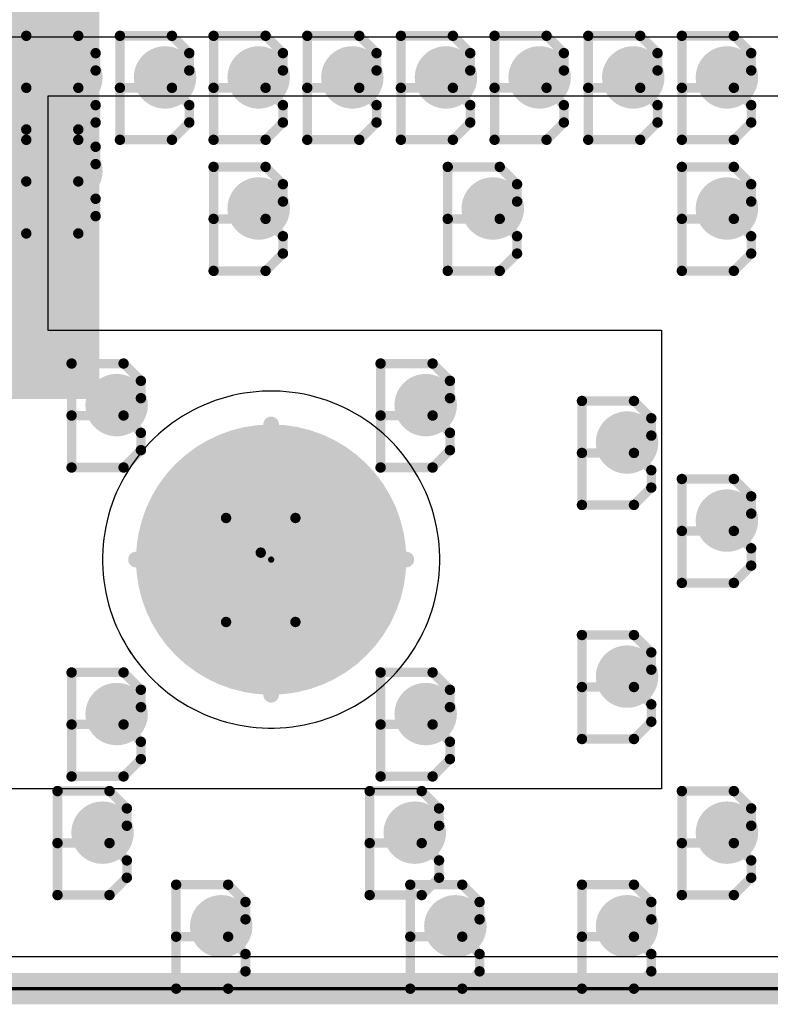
# Model space of a CAD drawing. Extents: x -1.6 to 9, y -2.8 to 5.2.
# Tile 20 of 197: x 0.073 to 0.314, y -0.005 to 0.31. Entities that reach past the tile are written whole.
import ezdxf

# ---------------------------------------------------------------- set-up
doc = ezdxf.new("R2010")
doc.units = 0
doc.layers.get('0').update_dxf_attribs({"linetype": 'CONTINUOUS'})
for name, color, linetype in [('dfn6-15-57-c_board_dimension', 6, 'CONTINUOUS'), ('dfn6-15-57-c_copper_signal_1', 1, 'CONTINUOUS'), ('dfn6-15-57-c_copper_signal_2', 1, 'CONTINUOUS'), ('dfn6-15-57-c_copper_signal_bot', 5, 'CONTINUOUS'), ('dfn6-15-57-c_copper_signal_top', 1, 'CONTINUOUS'), ('dfn6-15-57-c_drawing_1', 1, 'CONTINUOUS'), ('dfn6-15-57-c_drillmap_1', 1, 'CONTINUOUS'), ('dfn6-15-57-c_npth_drill', 1, 'CONTINUOUS'), ('dfn6-15-57-c_profile', 1, 'CONTINUOUS'), ('dfn6-15-57-c_pth_drill', 1, 'CONTINUOUS'), ('dfn6-15-57-c_soldermask_bot', 1, 'CONTINUOUS'), ('dfn6-15-57-c_soldermask_top', 1, 'CONTINUOUS')]:
    doc.layers.add(name, color=color, linetype=linetype)

# ---------------------------------------------------------------- blocks, each defined once
blk = doc.blocks.new('D10')
at = {"const_width": 0.115}
blk.add_lwpolyline([(-0.025, 0), (0.025, 0)], dxfattribs=at)
blk = doc.blocks.new('D15')
at = {"const_width": 0.01}
blk.add_lwpolyline([(-0.005, 0, 1), (0.005, 0, 1)], format="xyb", close=True, dxfattribs=at)
blk = doc.blocks.new('D18')
at = {"const_width": 0.27}
blk.add_lwpolyline([(-0.025, 0), (0.025, 0)], dxfattribs=at)
blk = doc.blocks.new('D21')
at = {"const_width": 0.27}
blk.add_lwpolyline([(-0.025, 0), (0.025, 0)], dxfattribs=at)
blk = doc.blocks.new('D23')
at = {"const_width": 0.272}
blk.add_lwpolyline([(-0.026, 0), (0.026, 0)], dxfattribs=at)
blk = doc.blocks.new('D24')
at = {"const_width": 0.001}
blk.add_lwpolyline([(-0.0005, 0, 1), (0.0005, 0, 1)], format="xyb", close=True, dxfattribs=at)
blk = doc.blocks.new('D37')
at = {"const_width": 0.043305}
blk.add_lwpolyline([(-0.021653, 0, 1), (0.021653, 0, 1)], format="xyb", close=True, dxfattribs=at)
blk = doc.blocks.new('D38')
at = {"const_width": 0.005}
blk.add_lwpolyline([(-0.0025, 0, 1), (0.0025, 0, 1)], format="xyb", close=True, dxfattribs=at)
blk = doc.blocks.new('D42')
at = {"const_width": 0.001667}
blk.add_lwpolyline([(-0.000833, 0, 1), (0.000833, 0, 1)], format="xyb", close=True, dxfattribs=at)
blk = doc.blocks.new('D25')
at = {"const_width": 0.0025}
blk.add_lwpolyline([(-0.00125, 0, 1), (0.00125, 0, 1)], format="xyb", close=True, dxfattribs=at)

msp = doc.modelspace()

# ---------------------------------------------------------------- linework, layer by layer
at = {"layer": 'dfn6-15-57-c_board_dimension', "color": 6, "const_width": 0.01}
msp.add_lwpolyline([(0.043, 0), (0.557, 0)], dxfattribs=at)
at = {"layer": 'dfn6-15-57-c_copper_signal_1', "color": 1}
for points in [[(0.546805, 0.675), (0.546805, 0.585), (0.562, 0.585), (0.562, 0.065), (0.546805, 0.065), (0.546805, 0.010195), (0.053195, 0.010195), (0.053195, 0.065), (0.038, 0.065), (0.038, 0.585), (0.053195, 0.585), (0.053195, 0.675)], [(0.154, 0.1915), (0.153036, 0.191491), (0.15111, 0.191423), (0.149187, 0.191285), (0.14727, 0.191079), (0.145362, 0.190805), (0.143465, 0.190462), (0.141581, 0.190053), (0.139714, 0.189576), (0.137864, 0.189033), (0.136035, 0.188424), (0.134229, 0.18775), (0.132448, 0.187013), (0.130694, 0.186212), (0.128971, 0.185349), (0.127279, 0.184425), (0.125621, 0.183441), (0.123999, 0.182399), (0.122416, 0.1813), (0.120873, 0.180145), (0.119371, 0.178935), (0.117915, 0.177673), (0.116504, 0.176359), (0.115141, 0.174996), (0.113827, 0.173585), (0.112565, 0.172128), (0.111355, 0.170627), (0.1102, 0.169084), (0.109101, 0.167501), (0.108058, 0.165879), (0.107075, 0.164221), (0.106151, 0.162529), (0.105288, 0.160805), (0.104487, 0.159052), (0.10375, 0.157271), (0.103076, 0.155465), (0.102467, 0.153636), (0.101924, 0.151786), (0.101447, 0.149918), (0.101038, 0.148037), (0.101037, 0.148033), (0.100695, 0.146138), (0.100421, 0.14423), (0.100215, 0.142313), (0.100077, 0.14039), (0.100009, 0.138464), (0.1, 0.1375), (0.100009, 0.136536), (0.100077, 0.13461), (0.100215, 0.132687), (0.100421, 0.13077), (0.100695, 0.128862), (0.101037, 0.126967), (0.101038, 0.126963), (0.101447, 0.125081), (0.101924, 0.123214), (0.102467, 0.121364), (0.103076, 0.119535), (0.10375, 0.117729), (0.104487, 0.115948), (0.105288, 0.114194), (0.106151, 0.112471), (0.107075, 0.110779), (0.108058, 0.109121), (0.109101, 0.107499), (0.1102, 0.105916), (0.111355, 0.104373), (0.112565, 0.102871), (0.113827, 0.101415), (0.115141, 0.100004), (0.116504, 0.098641), (0.117915, 0.097327), (0.119371, 0.096065), (0.120873, 0.094855), (0.122416, 0.0937), (0.123999, 0.092601), (0.125621, 0.091558), (0.127279, 0.090575), (0.128971, 0.089651), (0.130694, 0.088788), (0.132448, 0.087987), (0.134229, 0.08725), (0.136035, 0.086576), (0.137864, 0.085967), (0.139714, 0.085424), (0.141581, 0.084947), (0.143463, 0.084538), (0.143467, 0.084537), (0.145362, 0.084195), (0.14727, 0.083921), (0.149187, 0.083715), (0.15111, 0.083577), (0.153036, 0.083509), (0.154, 0.0835), (0.154964, 0.083509), (0.15689, 0.083577), (0.158813, 0.083715), (0.16073, 0.083921), (0.162638, 0.084195), (0.164533, 0.084537), (0.164537, 0.084538), (0.166418, 0.084947), (0.168286, 0.085424), (0.170136, 0.085967), (0.171965, 0.086576), (0.173771, 0.08725), (0.175552, 0.087987), (0.177305, 0.088788), (0.179029, 0.089651), (0.180721, 0.090575), (0.182379, 0.091558), (0.184001, 0.092601), (0.185584, 0.0937), (0.187127, 0.094855), (0.188628, 0.096065), (0.190085, 0.097327), (0.191496, 0.098641), (0.192859, 0.100004), (0.194173, 0.101415), (0.195435, 0.102871), (0.196645, 0.104373), (0.1978, 0.105916), (0.198899, 0.107499), (0.199941, 0.109121), (0.200925, 0.110779), (0.201849, 0.112471), (0.202712, 0.114194), (0.203513, 0.115948), (0.20425, 0.117729), (0.204924, 0.119535), (0.205533, 0.121364), (0.206076, 0.123214), (0.206553, 0.125081), (0.206962, 0.126965), (0.207305, 0.128862), (0.207579, 0.13077), (0.207785, 0.132687), (0.207923, 0.13461), (0.207991, 0.136536), (0.208, 0.1375), (0.207991, 0.138464), (0.207923, 0.14039), (0.207785, 0.142313), (0.207579, 0.14423), (0.207305, 0.146138), (0.206962, 0.148035), (0.206553, 0.149918), (0.206076, 0.151786), (0.205533, 0.153636), (0.204924, 0.155465), (0.20425, 0.157271), (0.203513, 0.159052), (0.202712, 0.160805), (0.201849, 0.162529), (0.200925, 0.164221), (0.199941, 0.165879), (0.198899, 0.167501), (0.1978, 0.169084), (0.196645, 0.170627), (0.195435, 0.172128), (0.194173, 0.173585), (0.192859, 0.174996), (0.191496, 0.176359), (0.190085, 0.177673), (0.188628, 0.178935), (0.187127, 0.180145), (0.185584, 0.1813), (0.184001, 0.182399), (0.182379, 0.183441), (0.180721, 0.184425), (0.179029, 0.185349), (0.177305, 0.186212), (0.175552, 0.187013), (0.173771, 0.18775), (0.171965, 0.188424), (0.170136, 0.189033), (0.168286, 0.189576), (0.166418, 0.190053), (0.164535, 0.190462), (0.162638, 0.190805), (0.16073, 0.191079), (0.158813, 0.191285), (0.15689, 0.191423), (0.154964, 0.191491), (0.154, 0.1915)]]:
    msp.add_lwpolyline(points, dxfattribs=at)
at = {"layer": 'dfn6-15-57-c_copper_signal_2', "color": 1}
for points in [[(0.546805, 0.675), (0.546805, 0.585), (0.562, 0.585), (0.562, 0.065), (0.546805, 0.065), (0.546805, 0.010195), (0.053195, 0.010195), (0.053195, 0.065), (0.038, 0.065), (0.038, 0.585), (0.053195, 0.585), (0.053195, 0.675)], [(0.154, 0.1915), (0.153036, 0.191491), (0.15111, 0.191423), (0.149187, 0.191285), (0.14727, 0.191079), (0.145362, 0.190805), (0.143465, 0.190462), (0.141581, 0.190053), (0.139714, 0.189576), (0.137864, 0.189033), (0.136035, 0.188424), (0.134229, 0.18775), (0.132448, 0.187013), (0.130694, 0.186212), (0.128971, 0.185349), (0.127279, 0.184425), (0.125621, 0.183441), (0.123999, 0.182399), (0.122416, 0.1813), (0.120873, 0.180145), (0.119371, 0.178935), (0.117915, 0.177673), (0.116504, 0.176359), (0.115141, 0.174996), (0.113827, 0.173585), (0.112565, 0.172128), (0.111355, 0.170627), (0.1102, 0.169084), (0.109101, 0.167501), (0.108058, 0.165879), (0.107075, 0.164221), (0.106151, 0.162529), (0.105288, 0.160805), (0.104487, 0.159052), (0.10375, 0.157271), (0.103076, 0.155465), (0.102467, 0.153636), (0.101924, 0.151786), (0.101447, 0.149918), (0.101038, 0.148037), (0.101037, 0.148033), (0.100695, 0.146138), (0.100421, 0.14423), (0.100215, 0.142313), (0.100077, 0.14039), (0.100009, 0.138464), (0.1, 0.1375), (0.100009, 0.136536), (0.100077, 0.13461), (0.100215, 0.132687), (0.100421, 0.13077), (0.100695, 0.128862), (0.101037, 0.126967), (0.101038, 0.126963), (0.101447, 0.125081), (0.101924, 0.123214), (0.102467, 0.121364), (0.103076, 0.119535), (0.10375, 0.117729), (0.104487, 0.115948), (0.105288, 0.114194), (0.106151, 0.112471), (0.107075, 0.110779), (0.108058, 0.109121), (0.109101, 0.107499), (0.1102, 0.105916), (0.111355, 0.104373), (0.112565, 0.102871), (0.113827, 0.101415), (0.115141, 0.100004), (0.116504, 0.098641), (0.117915, 0.097327), (0.119371, 0.096065), (0.120873, 0.094855), (0.122416, 0.0937), (0.123999, 0.092601), (0.125621, 0.091558), (0.127279, 0.090575), (0.128971, 0.089651), (0.130694, 0.088788), (0.132448, 0.087987), (0.134229, 0.08725), (0.136035, 0.086576), (0.137864, 0.085967), (0.139714, 0.085424), (0.141581, 0.084947), (0.143463, 0.084538), (0.143467, 0.084537), (0.145362, 0.084195), (0.14727, 0.083921), (0.149187, 0.083715), (0.15111, 0.083577), (0.153036, 0.083509), (0.154, 0.0835), (0.154964, 0.083509), (0.15689, 0.083577), (0.158813, 0.083715), (0.16073, 0.083921), (0.162638, 0.084195), (0.164533, 0.084537), (0.164537, 0.084538), (0.166418, 0.084947), (0.168286, 0.085424), (0.170136, 0.085967), (0.171965, 0.086576), (0.173771, 0.08725), (0.175552, 0.087987), (0.177305, 0.088788), (0.179029, 0.089651), (0.180721, 0.090575), (0.182379, 0.091558), (0.184001, 0.092601), (0.185584, 0.0937), (0.187127, 0.094855), (0.188628, 0.096065), (0.190085, 0.097327), (0.191496, 0.098641), (0.192859, 0.100004), (0.194173, 0.101415), (0.195435, 0.102871), (0.196645, 0.104373), (0.1978, 0.105916), (0.198899, 0.107499), (0.199941, 0.109121), (0.200925, 0.110779), (0.201849, 0.112471), (0.202712, 0.114194), (0.203513, 0.115948), (0.20425, 0.117729), (0.204924, 0.119535), (0.205533, 0.121364), (0.206076, 0.123214), (0.206553, 0.125081), (0.206962, 0.126965), (0.207305, 0.128862), (0.207579, 0.13077), (0.207785, 0.132687), (0.207923, 0.13461), (0.207991, 0.136536), (0.208, 0.1375), (0.207991, 0.138464), (0.207923, 0.14039), (0.207785, 0.142313), (0.207579, 0.14423), (0.207305, 0.146138), (0.206962, 0.148035), (0.206553, 0.149918), (0.206076, 0.151786), (0.205533, 0.153636), (0.204924, 0.155465), (0.20425, 0.157271), (0.203513, 0.159052), (0.202712, 0.160805), (0.201849, 0.162529), (0.200925, 0.164221), (0.199941, 0.165879), (0.198899, 0.167501), (0.1978, 0.169084), (0.196645, 0.170627), (0.195435, 0.172128), (0.194173, 0.173585), (0.192859, 0.174996), (0.191496, 0.176359), (0.190085, 0.177673), (0.188628, 0.178935), (0.187127, 0.180145), (0.185584, 0.1813), (0.184001, 0.182399), (0.182379, 0.183441), (0.180721, 0.184425), (0.179029, 0.185349), (0.177305, 0.186212), (0.175552, 0.187013), (0.173771, 0.18775), (0.171965, 0.188424), (0.170136, 0.189033), (0.168286, 0.189576), (0.166418, 0.190053), (0.164535, 0.190462), (0.162638, 0.190805), (0.16073, 0.191079), (0.158813, 0.191285), (0.15689, 0.191423), (0.154964, 0.191491), (0.154, 0.1915)]]:
    msp.add_lwpolyline(points, dxfattribs=at)
at = {"layer": 'dfn6-15-57-c_copper_signal_bot', "color": 5}
for points in [[(0.546805, 0.675), (0.546805, 0.585), (0.562, 0.585), (0.562, 0.065), (0.546805, 0.065), (0.546805, 0.010195), (0.053195, 0.010195), (0.053195, 0.065), (0.038, 0.065), (0.038, 0.585), (0.053195, 0.585), (0.053195, 0.675)], [(0.154, 0.1915), (0.153036, 0.191491), (0.15111, 0.191423), (0.149187, 0.191285), (0.14727, 0.191079), (0.145362, 0.190805), (0.143465, 0.190462), (0.141581, 0.190053), (0.139714, 0.189576), (0.137864, 0.189033), (0.136035, 0.188424), (0.134229, 0.18775), (0.132448, 0.187013), (0.130694, 0.186212), (0.128971, 0.185349), (0.127279, 0.184425), (0.125621, 0.183441), (0.123999, 0.182399), (0.122416, 0.1813), (0.120873, 0.180145), (0.119371, 0.178935), (0.117915, 0.177673), (0.116504, 0.176359), (0.115141, 0.174996), (0.113827, 0.173585), (0.112565, 0.172128), (0.111355, 0.170627), (0.1102, 0.169084), (0.109101, 0.167501), (0.108058, 0.165879), (0.107075, 0.164221), (0.106151, 0.162529), (0.105288, 0.160805), (0.104487, 0.159052), (0.10375, 0.157271), (0.103076, 0.155465), (0.102467, 0.153636), (0.101924, 0.151786), (0.101447, 0.149918), (0.101038, 0.148037), (0.101037, 0.148033), (0.100695, 0.146138), (0.100421, 0.14423), (0.100215, 0.142313), (0.100077, 0.14039), (0.100009, 0.138464), (0.1, 0.1375), (0.100009, 0.136536), (0.100077, 0.13461), (0.100215, 0.132687), (0.100421, 0.13077), (0.100695, 0.128862), (0.101037, 0.126967), (0.101038, 0.126963), (0.101447, 0.125081), (0.101924, 0.123214), (0.102467, 0.121364), (0.103076, 0.119535), (0.10375, 0.117729), (0.104487, 0.115948), (0.105288, 0.114194), (0.106151, 0.112471), (0.107075, 0.110779), (0.108058, 0.109121), (0.109101, 0.107499), (0.1102, 0.105916), (0.111355, 0.104373), (0.112565, 0.102871), (0.113827, 0.101415), (0.115141, 0.100004), (0.116504, 0.098641), (0.117915, 0.097327), (0.119371, 0.096065), (0.120873, 0.094855), (0.122416, 0.0937), (0.123999, 0.092601), (0.125621, 0.091558), (0.127279, 0.090575), (0.128971, 0.089651), (0.130694, 0.088788), (0.132448, 0.087987), (0.134229, 0.08725), (0.136035, 0.086576), (0.137864, 0.085967), (0.139714, 0.085424), (0.141581, 0.084947), (0.143463, 0.084538), (0.143467, 0.084537), (0.145362, 0.084195), (0.14727, 0.083921), (0.149187, 0.083715), (0.15111, 0.083577), (0.153036, 0.083509), (0.154, 0.0835), (0.154964, 0.083509), (0.15689, 0.083577), (0.158813, 0.083715), (0.16073, 0.083921), (0.162638, 0.084195), (0.164533, 0.084537), (0.164537, 0.084538), (0.166418, 0.084947), (0.168286, 0.085424), (0.170136, 0.085967), (0.171965, 0.086576), (0.173771, 0.08725), (0.175552, 0.087987), (0.177305, 0.088788), (0.179029, 0.089651), (0.180721, 0.090575), (0.182379, 0.091558), (0.184001, 0.092601), (0.185584, 0.0937), (0.187127, 0.094855), (0.188628, 0.096065), (0.190085, 0.097327), (0.191496, 0.098641), (0.192859, 0.100004), (0.194173, 0.101415), (0.195435, 0.102871), (0.196645, 0.104373), (0.1978, 0.105916), (0.198899, 0.107499), (0.199941, 0.109121), (0.200925, 0.110779), (0.201849, 0.112471), (0.202712, 0.114194), (0.203513, 0.115948), (0.20425, 0.117729), (0.204924, 0.119535), (0.205533, 0.121364), (0.206076, 0.123214), (0.206553, 0.125081), (0.206962, 0.126965), (0.207305, 0.128862), (0.207579, 0.13077), (0.207785, 0.132687), (0.207923, 0.13461), (0.207991, 0.136536), (0.208, 0.1375), (0.207991, 0.138464), (0.207923, 0.14039), (0.207785, 0.142313), (0.207579, 0.14423), (0.207305, 0.146138), (0.206962, 0.148035), (0.206553, 0.149918), (0.206076, 0.151786), (0.205533, 0.153636), (0.204924, 0.155465), (0.20425, 0.157271), (0.203513, 0.159052), (0.202712, 0.160805), (0.201849, 0.162529), (0.200925, 0.164221), (0.199941, 0.165879), (0.198899, 0.167501), (0.1978, 0.169084), (0.196645, 0.170627), (0.195435, 0.172128), (0.194173, 0.173585), (0.192859, 0.174996), (0.191496, 0.176359), (0.190085, 0.177673), (0.188628, 0.178935), (0.187127, 0.180145), (0.185584, 0.1813), (0.184001, 0.182399), (0.182379, 0.183441), (0.180721, 0.184425), (0.179029, 0.185349), (0.177305, 0.186212), (0.175552, 0.187013), (0.173771, 0.18775), (0.171965, 0.188424), (0.170136, 0.189033), (0.168286, 0.189576), (0.166418, 0.190053), (0.164535, 0.190462), (0.162638, 0.190805), (0.16073, 0.191079), (0.158813, 0.191285), (0.15689, 0.191423), (0.154964, 0.191491), (0.154, 0.1915)]]:
    msp.add_lwpolyline(points, dxfattribs=at)
at = {"layer": 'dfn6-15-57-c_copper_signal_top', "color": 1}
for points in [[(0.562, 0.065), (0.546805, 0.065), (0.546805, 0.010195), (0.053195, 0.010195), (0.053195, 0.065), (0.038, 0.065), (0.038, 0.305), (0.108, 0.305), (0.108, 0.304999), (0.492, 0.304999), (0.492, 0.305), (0.562, 0.305), (0.562, 0.065)], [(0.154, 0.1915), (0.153036, 0.191491), (0.15111, 0.191422), (0.149187, 0.191285), (0.14727, 0.191079), (0.145362, 0.190804), (0.143465, 0.190462), (0.141581, 0.190053), (0.139714, 0.189576), (0.137864, 0.189033), (0.136035, 0.188424), (0.134229, 0.18775), (0.132448, 0.187013), (0.130694, 0.186212), (0.128971, 0.185349), (0.127279, 0.184425), (0.125621, 0.183441), (0.123999, 0.182399), (0.122416, 0.1813), (0.120873, 0.180145), (0.119371, 0.178935), (0.117915, 0.177673), (0.116504, 0.176359), (0.115141, 0.174996), (0.113827, 0.173585), (0.112565, 0.172128), (0.111355, 0.170627), (0.1102, 0.169084), (0.109101, 0.167501), (0.108058, 0.165879), (0.107075, 0.164221), (0.106151, 0.162529), (0.105288, 0.160805), (0.104487, 0.159052), (0.103749, 0.157271), (0.103076, 0.155465), (0.102467, 0.153636), (0.101924, 0.151786), (0.101447, 0.149918), (0.101038, 0.148036), (0.101037, 0.148034), (0.100695, 0.146138), (0.100421, 0.14423), (0.100215, 0.142313), (0.100077, 0.14039), (0.100009, 0.138464), (0.1, 0.1375), (0.100009, 0.136536), (0.100077, 0.13461), (0.100215, 0.132687), (0.100421, 0.13077), (0.100695, 0.128862), (0.101037, 0.126968), (0.101038, 0.126962), (0.101447, 0.125081), (0.101924, 0.123214), (0.102467, 0.121364), (0.103076, 0.119535), (0.103749, 0.117729), (0.104487, 0.115948), (0.105288, 0.114194), (0.106151, 0.112471), (0.107075, 0.110779), (0.108058, 0.109121), (0.109096, 0.107506), (0.109105, 0.107493), (0.1102, 0.105916), (0.111355, 0.104373), (0.112565, 0.102871), (0.113827, 0.101415), (0.115141, 0.100004), (0.116504, 0.098641), (0.117915, 0.097327), (0.119371, 0.096065), (0.120873, 0.094855), (0.122416, 0.0937), (0.123993, 0.092605), (0.124006, 0.092596), (0.125621, 0.091558), (0.127279, 0.090575), (0.12897, 0.089651), (0.130694, 0.088788), (0.132448, 0.087987), (0.134229, 0.087249), (0.136035, 0.086576), (0.137864, 0.085967), (0.139714, 0.085424), (0.141581, 0.084947), (0.143462, 0.084538), (0.143468, 0.084537), (0.145362, 0.084195), (0.14727, 0.083921), (0.149187, 0.083715), (0.15111, 0.083577), (0.153036, 0.083509), (0.154, 0.0835), (0.154964, 0.083508), (0.15689, 0.083577), (0.158813, 0.083715), (0.16073, 0.083921), (0.162638, 0.084195), (0.164533, 0.084537), (0.164537, 0.084538), (0.166418, 0.084947), (0.168286, 0.085424), (0.170136, 0.085967), (0.171965, 0.086576), (0.173771, 0.087249), (0.175552, 0.087987), (0.177305, 0.088788), (0.179029, 0.089651), (0.180721, 0.090575), (0.182379, 0.091558), (0.183997, 0.092598), (0.184005, 0.092603), (0.185584, 0.0937), (0.187127, 0.094855), (0.188628, 0.096065), (0.190085, 0.097327), (0.191496, 0.098641), (0.192859, 0.100004), (0.194173, 0.101415), (0.195435, 0.102871), (0.196645, 0.104372), (0.1978, 0.105916), (0.198898, 0.107496), (0.198901, 0.107502), (0.199941, 0.109121), (0.200925, 0.110779), (0.201849, 0.112471), (0.202712, 0.114194), (0.203513, 0.115948), (0.20425, 0.117729), (0.204924, 0.119535), (0.205533, 0.121364), (0.206076, 0.123214), (0.206553, 0.125081), (0.206962, 0.126965), (0.207305, 0.128862), (0.207579, 0.13077), (0.207785, 0.132687), (0.207923, 0.13461), (0.207991, 0.136536), (0.208, 0.1375), (0.208, 0.1375), (0.208, 0.1375), (0.208, 0.1375), (0.207991, 0.138464), (0.207923, 0.14039), (0.207785, 0.142313), (0.207579, 0.14423), (0.207305, 0.146138), (0.206962, 0.148035), (0.206553, 0.149918), (0.206076, 0.151786), (0.205533, 0.153636), (0.204924, 0.155465), (0.20425, 0.157271), (0.203513, 0.159052), (0.202712, 0.160805), (0.201849, 0.162529), (0.200925, 0.164221), (0.199941, 0.165879), (0.198899, 0.167501), (0.1978, 0.169084), (0.196645, 0.170627), (0.195435, 0.172128), (0.194173, 0.173585), (0.192859, 0.174996), (0.191496, 0.176359), (0.190085, 0.177673), (0.188628, 0.178935), (0.187127, 0.180145), (0.185584, 0.1813), (0.184001, 0.182399), (0.182379, 0.183441), (0.180721, 0.184425), (0.179029, 0.185349), (0.177305, 0.186212), (0.175552, 0.187013), (0.173771, 0.18775), (0.171965, 0.188424), (0.170136, 0.189033), (0.168286, 0.189576), (0.166418, 0.190053), (0.164535, 0.190462), (0.162638, 0.190805), (0.16073, 0.191079), (0.158813, 0.191285), (0.15689, 0.191423), (0.154964, 0.191491), (0.154, 0.1915)]]:
    msp.add_lwpolyline(points, dxfattribs=at)
at = {"layer": 'dfn6-15-57-c_drawing_1', "color": 1, "const_width": 0.003}
for points in [[(0.075559, 0.305328), (0.075559, 0.272006)], [(0.092221, 0.305328), (0.075559, 0.305328)], [(0.097774, 0.299774), (0.092221, 0.305328)], [(0.105559, 0.305328), (0.105559, 0.272006)], [(0.122221, 0.305328), (0.105559, 0.305328)], [(0.127774, 0.299774), (0.122221, 0.305328)], [(0.135559, 0.305328), (0.135559, 0.272006)], [(0.15222, 0.305328), (0.135559, 0.305328)], [(0.157774, 0.299774), (0.15222, 0.305328)], [(0.165559, 0.305328), (0.165559, 0.272006)], [(0.18222, 0.305328), (0.165559, 0.305328)], [(0.187774, 0.299774), (0.18222, 0.305328)], [(0.195559, 0.305328), (0.195559, 0.272006)], [(0.21222, 0.305328), (0.195559, 0.305328)], [(0.217774, 0.299774), (0.21222, 0.305328)], [(0.225559, 0.305328), (0.225559, 0.272006)], [(0.24222, 0.305328), (0.225559, 0.305328)], [(0.247774, 0.299774), (0.24222, 0.305328)], [(0.255559, 0.305328), (0.255559, 0.272006)], [(0.272221, 0.305328), (0.255559, 0.305328)], [(0.277774, 0.299774), (0.272221, 0.305328)], [(0.285559, 0.305328), (0.285559, 0.272006)], [(0.302221, 0.305328), (0.285559, 0.305328)], [(0.307774, 0.299774), (0.302221, 0.305328)], [(0.097774, 0.294221), (0.097774, 0.299774)], [(0.127774, 0.294221), (0.127774, 0.299774)], [(0.157774, 0.294221), (0.157774, 0.299774)], [(0.187774, 0.294221), (0.187774, 0.299774)], [(0.217774, 0.294221), (0.217774, 0.299774)], [(0.247774, 0.294221), (0.247774, 0.299774)], [(0.277774, 0.294221), (0.277774, 0.299774)], [(0.307774, 0.294221), (0.307774, 0.299774)], [(0.092221, 0.288667), (0.097774, 0.294221)], [(0.122221, 0.288667), (0.127774, 0.294221)], [(0.15222, 0.288667), (0.157774, 0.294221)], [(0.18222, 0.288667), (0.187774, 0.294221)], [(0.21222, 0.288667), (0.217774, 0.294221)], [(0.24222, 0.288667), (0.247774, 0.294221)], [(0.272221, 0.288667), (0.277774, 0.294221)], [(0.302221, 0.288667), (0.307774, 0.294221)], [(0.092221, 0.288667), (0.075559, 0.288667)], [(0.075559, 0.288667), (0.092221, 0.288667)], [(0.097774, 0.283113), (0.092221, 0.288667)], [(0.122221, 0.288667), (0.105559, 0.288667)], [(0.105559, 0.288667), (0.122221, 0.288667)], [(0.127774, 0.283113), (0.122221, 0.288667)], [(0.15222, 0.288667), (0.135559, 0.288667)], [(0.135559, 0.288667), (0.15222, 0.288667)], [(0.157774, 0.283113), (0.15222, 0.288667)], [(0.18222, 0.288667), (0.165559, 0.288667)], [(0.165559, 0.288667), (0.18222, 0.288667)], [(0.187774, 0.283113), (0.18222, 0.288667)], [(0.21222, 0.288667), (0.195559, 0.288667)], [(0.195559, 0.288667), (0.21222, 0.288667)], [(0.217774, 0.283113), (0.21222, 0.288667)], [(0.24222, 0.288667), (0.225559, 0.288667)], [(0.225559, 0.288667), (0.24222, 0.288667)], [(0.247774, 0.283113), (0.24222, 0.288667)], [(0.272221, 0.288667), (0.255559, 0.288667)], [(0.255559, 0.288667), (0.272221, 0.288667)], [(0.277774, 0.283113), (0.272221, 0.288667)], [(0.302221, 0.288667), (0.285559, 0.288667)], [(0.285559, 0.288667), (0.302221, 0.288667)], [(0.307774, 0.283113), (0.302221, 0.288667)], [(0.097774, 0.277559), (0.097774, 0.283113)], [(0.127774, 0.277559), (0.127774, 0.283113)], [(0.157774, 0.277559), (0.157774, 0.283113)], [(0.187774, 0.277559), (0.187774, 0.283113)], [(0.217774, 0.277559), (0.217774, 0.283113)], [(0.247774, 0.277559), (0.247774, 0.283113)], [(0.277774, 0.277559), (0.277774, 0.283113)], [(0.307774, 0.277559), (0.307774, 0.283113)], [(0.092221, 0.272006), (0.097774, 0.277559)], [(0.122221, 0.272006), (0.127774, 0.277559)], [(0.15222, 0.272006), (0.157774, 0.277559)], [(0.18222, 0.272006), (0.187774, 0.277559)], [(0.21222, 0.272006), (0.217774, 0.277559)], [(0.24222, 0.272006), (0.247774, 0.277559)], [(0.272221, 0.272006), (0.277774, 0.277559)], [(0.302221, 0.272006), (0.307774, 0.277559)], [(0.075559, 0.275328), (0.075559, 0.242006)], [(0.092221, 0.275328), (0.075559, 0.275328)], [(0.097774, 0.269774), (0.092221, 0.275328)], [(0.075559, 0.272006), (0.092221, 0.272006)], [(0.105559, 0.272006), (0.122221, 0.272006)], [(0.135559, 0.272006), (0.15222, 0.272006)], [(0.165559, 0.272006), (0.18222, 0.272006)], [(0.195559, 0.272006), (0.21222, 0.272006)], [(0.225559, 0.272006), (0.24222, 0.272006)], [(0.255559, 0.272006), (0.272221, 0.272006)], [(0.285559, 0.272006), (0.302221, 0.272006)], [(0.097774, 0.264221), (0.097774, 0.269774)], [(0.092221, 0.258667), (0.097774, 0.264221)], [(0.135559, 0.263328), (0.135559, 0.230006)], [(0.15222, 0.263328), (0.135559, 0.263328)], [(0.157774, 0.257774), (0.15222, 0.263328)], [(0.210559, 0.263328), (0.210559, 0.230006)], [(0.22722, 0.263328), (0.210559, 0.263328)], [(0.232774, 0.257774), (0.22722, 0.263328)], [(0.285559, 0.263328), (0.285559, 0.230006)], [(0.302221, 0.263328), (0.285559, 0.263328)], [(0.307774, 0.257774), (0.302221, 0.263328)], [(0.092221, 0.258667), (0.075559, 0.258667)], [(0.075559, 0.258667), (0.092221, 0.258667)], [(0.097774, 0.253113), (0.092221, 0.258667)], [(0.157774, 0.252221), (0.157774, 0.257774)], [(0.232774, 0.252221), (0.232774, 0.257774)], [(0.307774, 0.252221), (0.307774, 0.257774)], [(0.097774, 0.247559), (0.097774, 0.253113)], [(0.15222, 0.246667), (0.157774, 0.252221)], [(0.22722, 0.246667), (0.232774, 0.252221)], [(0.302221, 0.246667), (0.307774, 0.252221)], [(0.092221, 0.242006), (0.097774, 0.247559)], [(0.15222, 0.246667), (0.135559, 0.246667)], [(0.135559, 0.246667), (0.15222, 0.246667)], [(0.157774, 0.241113), (0.15222, 0.246667)], [(0.22722, 0.246667), (0.210559, 0.246667)], [(0.210559, 0.246667), (0.22722, 0.246667)], [(0.232774, 0.241113), (0.22722, 0.246667)], [(0.302221, 0.246667), (0.285559, 0.246667)], [(0.285559, 0.246667), (0.302221, 0.246667)], [(0.307774, 0.241113), (0.302221, 0.246667)], [(0.075559, 0.242006), (0.092221, 0.242006)], [(0.157774, 0.235559), (0.157774, 0.241113)], [(0.232774, 0.235559), (0.232774, 0.241113)], [(0.307774, 0.235559), (0.307774, 0.241113)], [(0.15222, 0.230006), (0.157774, 0.235559)], [(0.22722, 0.230006), (0.232774, 0.235559)], [(0.302221, 0.230006), (0.307774, 0.235559)], [(0.135559, 0.230006), (0.15222, 0.230006)], [(0.210559, 0.230006), (0.22722, 0.230006)], [(0.285559, 0.230006), (0.302221, 0.230006)], [(0.090062, 0.200326), (0.090062, 0.167003)], [(0.106723, 0.200326), (0.090062, 0.200326)], [(0.112277, 0.194772), (0.106723, 0.200326)], [(0.189057, 0.200326), (0.189057, 0.167003)], [(0.205718, 0.200326), (0.189057, 0.200326)], [(0.211272, 0.194772), (0.205718, 0.200326)], [(0.112277, 0.189218), (0.112277, 0.194772)], [(0.211272, 0.189218), (0.211272, 0.194772)], [(0.106723, 0.183664), (0.112277, 0.189218)], [(0.205718, 0.183664), (0.211272, 0.189218)], [(0.253559, 0.188328), (0.253559, 0.155006)], [(0.270221, 0.188328), (0.253559, 0.188328)], [(0.275774, 0.182774), (0.270221, 0.188328)], [(0.106723, 0.183664), (0.090062, 0.183664)], [(0.090062, 0.183664), (0.106723, 0.183664)], [(0.112277, 0.178111), (0.106723, 0.183664)], [(0.205718, 0.183664), (0.189057, 0.183664)], [(0.189057, 0.183664), (0.205718, 0.183664)], [(0.211272, 0.178111), (0.205718, 0.183664)], [(0.275774, 0.177221), (0.275774, 0.182774)], [(0.112277, 0.172557), (0.112277, 0.178111)], [(0.211272, 0.172557), (0.211272, 0.178111)], [(0.270221, 0.171667), (0.275774, 0.177221)], [(0.106723, 0.167003), (0.112277, 0.172557)], [(0.205718, 0.167003), (0.211272, 0.172557)], [(0.270221, 0.171667), (0.253559, 0.171667)], [(0.253559, 0.171667), (0.270221, 0.171667)], [(0.275774, 0.166113), (0.270221, 0.171667)], [(0.090062, 0.167003), (0.106723, 0.167003)], [(0.189057, 0.167003), (0.205718, 0.167003)], [(0.275774, 0.160559), (0.275774, 0.166113)], [(0.285559, 0.163328), (0.285559, 0.130006)], [(0.302221, 0.163328), (0.285559, 0.163328)], [(0.307774, 0.157774), (0.302221, 0.163328)], [(0.270221, 0.155006), (0.275774, 0.160559)], [(0.307774, 0.152221), (0.307774, 0.157774)], [(0.253559, 0.155006), (0.270221, 0.155006)], [(0.139559, 0.117506), (0.139559, 0.150828)], [(0.139559, 0.150828), (0.150667, 0.139721)], [(0.150667, 0.139721), (0.161774, 0.150828)], [(0.161774, 0.150828), (0.161774, 0.117506)], [(0.302221, 0.146667), (0.307774, 0.152221)], [(0.302221, 0.146667), (0.285559, 0.146667)], [(0.285559, 0.146667), (0.302221, 0.146667)], [(0.307774, 0.141113), (0.302221, 0.146667)], [(0.307774, 0.135559), (0.307774, 0.141113)], [(0.302221, 0.130006), (0.307774, 0.135559)], [(0.285559, 0.130006), (0.302221, 0.130006)], [(0.253559, 0.113328), (0.253559, 0.080006)], [(0.270221, 0.113328), (0.253559, 0.113328)], [(0.275774, 0.107774), (0.270221, 0.113328)], [(0.275774, 0.102221), (0.275774, 0.107774)], [(0.090062, 0.101331), (0.090062, 0.068008)], [(0.106723, 0.101331), (0.090062, 0.101331)], [(0.112277, 0.095777), (0.106723, 0.101331)], [(0.189057, 0.101331), (0.189057, 0.068008)], [(0.205718, 0.101331), (0.189057, 0.101331)], [(0.211272, 0.095777), (0.205718, 0.101331)], [(0.270221, 0.096667), (0.275774, 0.102221)], [(0.270221, 0.096667), (0.253559, 0.096667)], [(0.253559, 0.096667), (0.270221, 0.096667)], [(0.275774, 0.091113), (0.270221, 0.096667)], [(0.112277, 0.090223), (0.112277, 0.095777)], [(0.211272, 0.090223), (0.211272, 0.095777)], [(0.106723, 0.084669), (0.112277, 0.090223)], [(0.205718, 0.084669), (0.211272, 0.090223)], [(0.275774, 0.085559), (0.275774, 0.091113)], [(0.106723, 0.084669), (0.090062, 0.084669)], [(0.090062, 0.084669), (0.106723, 0.084669)], [(0.112277, 0.079116), (0.106723, 0.084669)], [(0.205718, 0.084669), (0.189057, 0.084669)], [(0.189057, 0.084669), (0.205718, 0.084669)], [(0.211272, 0.079116), (0.205718, 0.084669)], [(0.270221, 0.080006), (0.275774, 0.085559)], [(0.112277, 0.073562), (0.112277, 0.079116)], [(0.211272, 0.073562), (0.211272, 0.079116)], [(0.253559, 0.080006), (0.270221, 0.080006)], [(0.106723, 0.068008), (0.112277, 0.073562)], [(0.205718, 0.068008), (0.211272, 0.073562)], [(0.090062, 0.068008), (0.106723, 0.068008)], [(0.189057, 0.068008), (0.205718, 0.068008)], [(0.085559, 0.063328), (0.085559, 0.030006)], [(0.102221, 0.063328), (0.085559, 0.063328)], [(0.107774, 0.057774), (0.102221, 0.063328)], [(0.185559, 0.063328), (0.185559, 0.030006)], [(0.20222, 0.063328), (0.185559, 0.063328)], [(0.207774, 0.057774), (0.20222, 0.063328)], [(0.285559, 0.063328), (0.285559, 0.030006)], [(0.302221, 0.063328), (0.285559, 0.063328)], [(0.307774, 0.057774), (0.302221, 0.063328)], [(0.107774, 0.052221), (0.107774, 0.057774)], [(0.207774, 0.052221), (0.207774, 0.057774)], [(0.307774, 0.052221), (0.307774, 0.057774)], [(0.102221, 0.046667), (0.107774, 0.052221)], [(0.20222, 0.046667), (0.207774, 0.052221)], [(0.302221, 0.046667), (0.307774, 0.052221)], [(0.102221, 0.046667), (0.085559, 0.046667)], [(0.085559, 0.046667), (0.102221, 0.046667)], [(0.107774, 0.041113), (0.102221, 0.046667)], [(0.20222, 0.046667), (0.185559, 0.046667)], [(0.185559, 0.046667), (0.20222, 0.046667)], [(0.207774, 0.041113), (0.20222, 0.046667)], [(0.302221, 0.046667), (0.285559, 0.046667)], [(0.285559, 0.046667), (0.302221, 0.046667)], [(0.307774, 0.041113), (0.302221, 0.046667)], [(0.107774, 0.035559), (0.107774, 0.041113)], [(0.207774, 0.035559), (0.207774, 0.041113)], [(0.307774, 0.035559), (0.307774, 0.041113)], [(0.102221, 0.030006), (0.107774, 0.035559)], [(0.123559, 0.033328), (0.123559, 0.000006)], [(0.14022, 0.033328), (0.123559, 0.033328)], [(0.145774, 0.027774), (0.14022, 0.033328)], [(0.198559, 0.033328), (0.198559, 0.000006)], [(0.21522, 0.033328), (0.198559, 0.033328)], [(0.20222, 0.030006), (0.207774, 0.035559)], [(0.220774, 0.027774), (0.21522, 0.033328)], [(0.253559, 0.033328), (0.253559, 0.000006)], [(0.270221, 0.033328), (0.253559, 0.033328)], [(0.275774, 0.027774), (0.270221, 0.033328)], [(0.302221, 0.030006), (0.307774, 0.035559)], [(0.085559, 0.030006), (0.102221, 0.030006)], [(0.145774, 0.022221), (0.145774, 0.027774)], [(0.185559, 0.030006), (0.20222, 0.030006)], [(0.220774, 0.022221), (0.220774, 0.027774)], [(0.275774, 0.022221), (0.275774, 0.027774)], [(0.285559, 0.030006), (0.302221, 0.030006)], [(0.14022, 0.016667), (0.145774, 0.022221)], [(0.21522, 0.016667), (0.220774, 0.022221)], [(0.270221, 0.016667), (0.275774, 0.022221)], [(0.14022, 0.016667), (0.123559, 0.016667)], [(0.123559, 0.016667), (0.14022, 0.016667)], [(0.145774, 0.011113), (0.14022, 0.016667)], [(0.21522, 0.016667), (0.198559, 0.016667)], [(0.198559, 0.016667), (0.21522, 0.016667)], [(0.220774, 0.011113), (0.21522, 0.016667)], [(0.270221, 0.016667), (0.253559, 0.016667)], [(0.253559, 0.016667), (0.270221, 0.016667)], [(0.275774, 0.011113), (0.270221, 0.016667)], [(0.145774, 0.005559), (0.145774, 0.011113)], [(0.220774, 0.005559), (0.220774, 0.011113)], [(0.275774, 0.005559), (0.275774, 0.011113)], [(0.14022, 0.000006), (0.145774, 0.005559)], [(0.21522, 0.000006), (0.220774, 0.005559)], [(0.270221, 0.000006), (0.275774, 0.005559)], [(0.123559, 0.000006), (0.14022, 0.000006)], [(0.198559, 0.000006), (0.21522, 0.000006)], [(0.253559, 0.000006), (0.270221, 0.000006)]]:
    msp.add_lwpolyline(points, dxfattribs=at)
at = {"layer": 'dfn6-15-57-c_drillmap_1', "color": 1, "const_width": 0.005}
for points in [[(0.09, 0.287), (0.09, 0.297)], [(0.12, 0.287), (0.12, 0.297)], [(0.15, 0.287), (0.15, 0.297)], [(0.18, 0.287), (0.18, 0.297)], [(0.21, 0.287), (0.21, 0.297)], [(0.24, 0.287), (0.24, 0.297)], [(0.27, 0.287), (0.27, 0.297)], [(0.3, 0.287), (0.3, 0.297)], [(0.085, 0.292), (0.095, 0.292)], [(0.115, 0.292), (0.125, 0.292)], [(0.145, 0.292), (0.155, 0.292)], [(0.175, 0.292), (0.185, 0.292)], [(0.205, 0.292), (0.215, 0.292)], [(0.235, 0.292), (0.245, 0.292)], [(0.265, 0.292), (0.275, 0.292)], [(0.295, 0.292), (0.305, 0.292)], [(0.09, 0.257), (0.09, 0.267)], [(0.085, 0.262), (0.095, 0.262)], [(0.15, 0.245), (0.15, 0.255)], [(0.225, 0.245), (0.225, 0.255)], [(0.3, 0.245), (0.3, 0.255)], [(0.145, 0.25), (0.155, 0.25)], [(0.22, 0.25), (0.23, 0.25)], [(0.295, 0.25), (0.305, 0.25)], [(0.104502, 0.181998), (0.104502, 0.191998)], [(0.203498, 0.181998), (0.203498, 0.191998)], [(0.099502, 0.186998), (0.109502, 0.186998)], [(0.198498, 0.186998), (0.208498, 0.186998)], [(0.154, 0.094195), (0.154, 0.180805)], [(0.268, 0.17), (0.268, 0.18)], [(0.263, 0.175), (0.273, 0.175)], [(0.3, 0.145), (0.3, 0.155)], [(0.295, 0.15), (0.305, 0.15)], [(0.110695, 0.1375), (0.197305, 0.1375)], [(0.268, 0.095), (0.268, 0.105)], [(0.263, 0.1), (0.273, 0.1)], [(0.104502, 0.083002), (0.104502, 0.093002)], [(0.203498, 0.083002), (0.203498, 0.093002)], [(0.099502, 0.088002), (0.109502, 0.088002)], [(0.198498, 0.088002), (0.208498, 0.088002)], [(0.1, 0.045), (0.1, 0.055)], [(0.2, 0.045), (0.2, 0.055)], [(0.3, 0.045), (0.3, 0.055)], [(0.095, 0.05), (0.105, 0.05)], [(0.195, 0.05), (0.205, 0.05)], [(0.295, 0.05), (0.305, 0.05)], [(0.138, 0.015), (0.138, 0.025)], [(0.213, 0.015), (0.213, 0.025)], [(0.268, 0.015), (0.268, 0.025)], [(0.133, 0.02), (0.143, 0.02)], [(0.208, 0.02), (0.218, 0.02)], [(0.263, 0.02), (0.273, 0.02)]]:
    msp.add_lwpolyline(points, dxfattribs=at)
at = {"layer": 'dfn6-15-57-c_profile', "color": 1, "const_width": 0.001}
msp.add_lwpolyline([(0.557, 0), (0.043, 0)], dxfattribs=at)
at = {"layer": 'dfn6-15-57-c_soldermask_bot', "color": 1}
msp.add_lwpolyline([(0.557, 0.675), (0.557, 0.586), (0.562, 0.586), (0.562, 0.064), (0.557, 0.064), (0.557, 0), (0.043, 0), (0.043, 0.064), (0.038, 0.064), (0.038, 0.586), (0.043, 0.586), (0.043, 0.675)], dxfattribs=at)
at = {"layer": 'dfn6-15-57-c_soldermask_top', "color": 1}
msp.add_lwpolyline([(0.562, 0.064), (0.321, 0.064), (0.321, 0.211), (0.5175, 0.211), (0.5175, 0.286), (0.0825, 0.286), (0.0825, 0.211), (0.279, 0.211), (0.279, 0.064), (0.038, 0.064), (0.038, 0.586), (0.279, 0.586), (0.279, 0.439), (0.0825, 0.439), (0.0825, 0.364), (0.5175, 0.364), (0.5175, 0.439), (0.321, 0.439), (0.321, 0.586), (0.562, 0.586), (0.562, 0.064)], dxfattribs=at)

# ---------------------------------------------------------------- block references
at = {"layer": 'dfn6-15-57-c_copper_signal_1'}
for name, p in [('D18', (0.073, 0.325)), ('D15', (0.09, 0.292)), ('D15', (0.12, 0.292)), ('D15', (0.15, 0.292)), ('D15', (0.18, 0.292)), ('D15', (0.21, 0.292)), ('D15', (0.24, 0.292)), ('D15', (0.27, 0.292)), ('D15', (0.3, 0.292)), ('D15', (0.09, 0.262)), ('D15', (0.15, 0.25)), ('D15', (0.225, 0.25)), ('D15', (0.3, 0.25)), ('D15', (0.104502, 0.186998)), ('D15', (0.203498, 0.186998)), ('D15', (0.268, 0.175)), ('D15', (0.3, 0.15)), ('D15', (0.268, 0.1)), ('D15', (0.104502, 0.088002)), ('D15', (0.203498, 0.088002)), ('D15', (0.1, 0.05)), ('D15', (0.2, 0.05)), ('D15', (0.3, 0.05)), ('D15', (0.138, 0.02)), ('D15', (0.213, 0.02)), ('D15', (0.268, 0.02))]:
    msp.add_blockref(name, p, dxfattribs=at)
at = {"layer": 'dfn6-15-57-c_copper_signal_2'}
for name, p in [('D18', (0.073, 0.325)), ('D15', (0.09, 0.292)), ('D15', (0.12, 0.292)), ('D15', (0.15, 0.292)), ('D15', (0.18, 0.292)), ('D15', (0.21, 0.292)), ('D15', (0.24, 0.292)), ('D15', (0.27, 0.292)), ('D15', (0.3, 0.292)), ('D15', (0.09, 0.262)), ('D15', (0.15, 0.25)), ('D15', (0.225, 0.25)), ('D15', (0.3, 0.25)), ('D15', (0.104502, 0.186998)), ('D15', (0.203498, 0.186998)), ('D15', (0.268, 0.175)), ('D15', (0.3, 0.15)), ('D15', (0.268, 0.1)), ('D15', (0.104502, 0.088002)), ('D15', (0.203498, 0.088002)), ('D15', (0.1, 0.05)), ('D15', (0.2, 0.05)), ('D15', (0.3, 0.05)), ('D15', (0.138, 0.02)), ('D15', (0.213, 0.02)), ('D15', (0.268, 0.02))]:
    msp.add_blockref(name, p, dxfattribs=at)
at = {"layer": 'dfn6-15-57-c_copper_signal_bot'}
for name, p in [('D21', (0.073, 0.325)), ('D15', (0.09, 0.292)), ('D15', (0.12, 0.292)), ('D15', (0.15, 0.292)), ('D15', (0.18, 0.292)), ('D15', (0.21, 0.292)), ('D15', (0.24, 0.292)), ('D15', (0.27, 0.292)), ('D15', (0.3, 0.292)), ('D15', (0.09, 0.262)), ('D15', (0.15, 0.25)), ('D15', (0.225, 0.25)), ('D15', (0.3, 0.25)), ('D15', (0.104502, 0.186998)), ('D15', (0.203498, 0.186998)), ('D15', (0.268, 0.175)), ('D15', (0.3, 0.15)), ('D15', (0.268, 0.1)), ('D15', (0.104502, 0.088002)), ('D15', (0.203498, 0.088002)), ('D15', (0.1, 0.05)), ('D15', (0.2, 0.05)), ('D15', (0.3, 0.05)), ('D15', (0.138, 0.02)), ('D15', (0.213, 0.02)), ('D15', (0.268, 0.02))]:
    msp.add_blockref(name, p, dxfattribs=at)
at = {"layer": 'dfn6-15-57-c_copper_signal_top'}
for name, p in [('D10', (0.073, 0.2475)), ('D15', (0.09, 0.292)), ('D15', (0.12, 0.292)), ('D15', (0.15, 0.292)), ('D15', (0.18, 0.292)), ('D15', (0.21, 0.292)), ('D15', (0.24, 0.292)), ('D15', (0.27, 0.292)), ('D15', (0.3, 0.292)), ('D15', (0.09, 0.262)), ('D15', (0.15, 0.25)), ('D15', (0.225, 0.25)), ('D15', (0.3, 0.25)), ('D15', (0.104502, 0.186998)), ('D15', (0.203498, 0.186998)), ('D15', (0.268, 0.175)), ('D15', (0.3, 0.15)), ('D15', (0.268, 0.1)), ('D15', (0.104502, 0.088002)), ('D15', (0.203498, 0.088002)), ('D15', (0.1, 0.05)), ('D15', (0.2, 0.05)), ('D15', (0.3, 0.05)), ('D15', (0.138, 0.02)), ('D15', (0.213, 0.02)), ('D15', (0.268, 0.02))]:
    msp.add_blockref(name, p, dxfattribs=at)
at = {"layer": 'dfn6-15-57-c_drawing_1'}
for p in [(0.075559, 0.305328), (0.075559, 0.305328), (0.092221, 0.305328), (0.105559, 0.305328), (0.105559, 0.305328), (0.122221, 0.305328), (0.135559, 0.305328), (0.135559, 0.305328), (0.15222, 0.305328), (0.165559, 0.305328), (0.165559, 0.305328), (0.18222, 0.305328), (0.195559, 0.305328), (0.195559, 0.305328), (0.21222, 0.305328), (0.225559, 0.305328), (0.225559, 0.305328), (0.24222, 0.305328), (0.255559, 0.305328), (0.255559, 0.305328), (0.272221, 0.305328), (0.285559, 0.305328), (0.285559, 0.305328), (0.302221, 0.305328), (0.097774, 0.299774), (0.127774, 0.299774), (0.157774, 0.299774), (0.187774, 0.299774), (0.217774, 0.299774), (0.247774, 0.299774), (0.277774, 0.299774), (0.307774, 0.299774), (0.097774, 0.294221), (0.127774, 0.294221), (0.157774, 0.294221), (0.187774, 0.294221), (0.217774, 0.294221), (0.247774, 0.294221), (0.277774, 0.294221), (0.307774, 0.294221), (0.075559, 0.288667), (0.092221, 0.288667), (0.092221, 0.288667), (0.105559, 0.288667), (0.122221, 0.288667), (0.122221, 0.288667), (0.135559, 0.288667), (0.15222, 0.288667), (0.15222, 0.288667), (0.165559, 0.288667), (0.18222, 0.288667), (0.18222, 0.288667), (0.195559, 0.288667), (0.21222, 0.288667), (0.21222, 0.288667), (0.225559, 0.288667), (0.24222, 0.288667), (0.24222, 0.288667), (0.255559, 0.288667), (0.272221, 0.288667), (0.272221, 0.288667), (0.285559, 0.288667), (0.302221, 0.288667), (0.302221, 0.288667), (0.097774, 0.283113), (0.127774, 0.283113), (0.157774, 0.283113), (0.187774, 0.283113), (0.217774, 0.283113), (0.247774, 0.283113), (0.277774, 0.283113), (0.307774, 0.283113), (0.097774, 0.277559), (0.127774, 0.277559), (0.157774, 0.277559), (0.187774, 0.277559), (0.217774, 0.277559), (0.247774, 0.277559), (0.277774, 0.277559), (0.307774, 0.277559), (0.075559, 0.275328), (0.075559, 0.275328), (0.092221, 0.275328), (0.075559, 0.272006), (0.092221, 0.272006), (0.097774, 0.269774), (0.105559, 0.272006), (0.122221, 0.272006), (0.135559, 0.272006), (0.15222, 0.272006), (0.165559, 0.272006), (0.18222, 0.272006), (0.195559, 0.272006), (0.21222, 0.272006), (0.225559, 0.272006), (0.24222, 0.272006), (0.255559, 0.272006), (0.272221, 0.272006), (0.285559, 0.272006), (0.302221, 0.272006), (0.097774, 0.264221), (0.135559, 0.263328), (0.135559, 0.263328), (0.15222, 0.263328), (0.210559, 0.263328), (0.210559, 0.263328), (0.22722, 0.263328), (0.285559, 0.263328), (0.285559, 0.263328), (0.302221, 0.263328), (0.075559, 0.258667), (0.092221, 0.258667), (0.092221, 0.258667), (0.157774, 0.257774), (0.232774, 0.257774), (0.307774, 0.257774), (0.097774, 0.253113), (0.157774, 0.252221), (0.232774, 0.252221), (0.307774, 0.252221), (0.097774, 0.247559), (0.135559, 0.246667), (0.15222, 0.246667), (0.15222, 0.246667), (0.210559, 0.246667), (0.22722, 0.246667), (0.22722, 0.246667), (0.285559, 0.246667), (0.302221, 0.246667), (0.302221, 0.246667), (0.075559, 0.242006), (0.092221, 0.242006), (0.157774, 0.241113), (0.232774, 0.241113), (0.307774, 0.241113), (0.157774, 0.235559), (0.232774, 0.235559), (0.307774, 0.235559), (0.135559, 0.230006), (0.15222, 0.230006), (0.210559, 0.230006), (0.22722, 0.230006), (0.285559, 0.230006), (0.302221, 0.230006), (0.090062, 0.200326), (0.090062, 0.200326), (0.106723, 0.200326), (0.189057, 0.200326), (0.189057, 0.200326), (0.205718, 0.200326), (0.112277, 0.194772), (0.211272, 0.194772), (0.112277, 0.189218), (0.211272, 0.189218), (0.253559, 0.188328), (0.253559, 0.188328), (0.270221, 0.188328), (0.090062, 0.183664), (0.106723, 0.183664), (0.106723, 0.183664), (0.189057, 0.183664), (0.205718, 0.183664), (0.205718, 0.183664), (0.275774, 0.182774), (0.112277, 0.178111), (0.211272, 0.178111), (0.275774, 0.177221), (0.112277, 0.172557), (0.211272, 0.172557), (0.253559, 0.171667), (0.270221, 0.171667), (0.270221, 0.171667), (0.090062, 0.167003), (0.106723, 0.167003), (0.189057, 0.167003), (0.205718, 0.167003), (0.275774, 0.166113), (0.285559, 0.163328), (0.285559, 0.163328), (0.302221, 0.163328), (0.275774, 0.160559), (0.307774, 0.157774), (0.253559, 0.155006), (0.270221, 0.155006), (0.139559, 0.150828), (0.161774, 0.150828), (0.307774, 0.152221), (0.285559, 0.146667), (0.302221, 0.146667), (0.302221, 0.146667), (0.307774, 0.141113), (0.150667, 0.139721), (0.307774, 0.135559), (0.285559, 0.130006), (0.302221, 0.130006), (0.139559, 0.117506), (0.161774, 0.117506), (0.253559, 0.113328), (0.253559, 0.113328), (0.270221, 0.113328), (0.275774, 0.107774), (0.090062, 0.101331), (0.090062, 0.101331), (0.106723, 0.101331), (0.189057, 0.101331), (0.189057, 0.101331), (0.205718, 0.101331), (0.275774, 0.102221), (0.253559, 0.096667), (0.270221, 0.096667), (0.270221, 0.096667), (0.112277, 0.095777), (0.211272, 0.095777), (0.112277, 0.090223), (0.211272, 0.090223), (0.275774, 0.091113), (0.090062, 0.084669), (0.106723, 0.084669), (0.106723, 0.084669), (0.189057, 0.084669), (0.205718, 0.084669), (0.205718, 0.084669), (0.275774, 0.085559), (0.112277, 0.079116), (0.211272, 0.079116), (0.253559, 0.080006), (0.270221, 0.080006), (0.112277, 0.073562), (0.211272, 0.073562), (0.090062, 0.068008), (0.106723, 0.068008), (0.189057, 0.068008), (0.205718, 0.068008), (0.085559, 0.063328), (0.085559, 0.063328), (0.102221, 0.063328), (0.185559, 0.063328), (0.185559, 0.063328), (0.20222, 0.063328), (0.285559, 0.063328), (0.285559, 0.063328), (0.302221, 0.063328), (0.107774, 0.057774), (0.207774, 0.057774), (0.307774, 0.057774), (0.107774, 0.052221), (0.207774, 0.052221), (0.307774, 0.052221), (0.085559, 0.046667), (0.102221, 0.046667), (0.102221, 0.046667), (0.185559, 0.046667), (0.20222, 0.046667), (0.20222, 0.046667), (0.285559, 0.046667), (0.302221, 0.046667), (0.302221, 0.046667), (0.107774, 0.041113), (0.207774, 0.041113), (0.307774, 0.041113), (0.107774, 0.035559), (0.123559, 0.033328), (0.123559, 0.033328), (0.14022, 0.033328), (0.198559, 0.033328), (0.198559, 0.033328), (0.207774, 0.035559), (0.21522, 0.033328), (0.253559, 0.033328), (0.253559, 0.033328), (0.270221, 0.033328), (0.307774, 0.035559), (0.085559, 0.030006), (0.102221, 0.030006), (0.185559, 0.030006), (0.20222, 0.030006), (0.285559, 0.030006), (0.302221, 0.030006), (0.145774, 0.027774), (0.220774, 0.027774), (0.275774, 0.027774), (0.145774, 0.022221), (0.220774, 0.022221), (0.275774, 0.022221), (0.123559, 0.016667), (0.14022, 0.016667), (0.14022, 0.016667), (0.198559, 0.016667), (0.21522, 0.016667), (0.21522, 0.016667), (0.253559, 0.016667), (0.270221, 0.016667), (0.270221, 0.016667), (0.145774, 0.011113), (0.220774, 0.011113), (0.275774, 0.011113), (0.145774, 0.005559), (0.220774, 0.005559), (0.275774, 0.005559), (0.123559, 0.000006), (0.14022, 0.000006), (0.198559, 0.000006), (0.21522, 0.000006), (0.253559, 0.000006), (0.270221, 0.000006)]:
    msp.add_blockref('D42', p, dxfattribs=at)
at = {"layer": 'dfn6-15-57-c_drillmap_1'}
for p in [(0.09, 0.297), (0.12, 0.297), (0.15, 0.297), (0.18, 0.297), (0.21, 0.297), (0.24, 0.297), (0.27, 0.297), (0.3, 0.297), (0.085, 0.292), (0.095, 0.292), (0.115, 0.292), (0.125, 0.292), (0.145, 0.292), (0.155, 0.292), (0.175, 0.292), (0.185, 0.292), (0.205, 0.292), (0.215, 0.292), (0.235, 0.292), (0.245, 0.292), (0.265, 0.292), (0.275, 0.292), (0.295, 0.292), (0.305, 0.292), (0.09, 0.287), (0.12, 0.287), (0.15, 0.287), (0.18, 0.287), (0.21, 0.287), (0.24, 0.287), (0.27, 0.287), (0.3, 0.287), (0.09, 0.267), (0.085, 0.262), (0.095, 0.262), (0.09, 0.257), (0.15, 0.255), (0.225, 0.255), (0.3, 0.255), (0.145, 0.25), (0.155, 0.25), (0.22, 0.25), (0.23, 0.25), (0.295, 0.25), (0.305, 0.25), (0.15, 0.245), (0.225, 0.245), (0.3, 0.245), (0.104502, 0.191998), (0.203498, 0.191998), (0.099502, 0.186998), (0.109502, 0.186998), (0.198498, 0.186998), (0.208498, 0.186998), (0.104502, 0.181998), (0.154, 0.180805), (0.203498, 0.181998), (0.268, 0.18), (0.263, 0.175), (0.273, 0.175), (0.268, 0.17), (0.3, 0.155), (0.295, 0.15), (0.305, 0.15), (0.3, 0.145), (0.110695, 0.1375), (0.197305, 0.1375), (0.268, 0.105), (0.263, 0.1), (0.273, 0.1), (0.104502, 0.093002), (0.154, 0.094195), (0.203498, 0.093002), (0.268, 0.095), (0.099502, 0.088002), (0.109502, 0.088002), (0.198498, 0.088002), (0.208498, 0.088002), (0.104502, 0.083002), (0.203498, 0.083002), (0.1, 0.055), (0.2, 0.055), (0.3, 0.055), (0.095, 0.05), (0.105, 0.05), (0.195, 0.05), (0.205, 0.05), (0.295, 0.05), (0.305, 0.05), (0.1, 0.045), (0.2, 0.045), (0.3, 0.045), (0.138, 0.025), (0.213, 0.025), (0.268, 0.025), (0.133, 0.02), (0.143, 0.02), (0.208, 0.02), (0.218, 0.02), (0.263, 0.02), (0.273, 0.02), (0.138, 0.015), (0.213, 0.015), (0.268, 0.015)]:
    msp.add_blockref('D25', p, dxfattribs=at)
at = {"layer": 'dfn6-15-57-c_npth_drill'}
msp.add_blockref('D37', (0.154, 0.1375), dxfattribs=at)
at = {"layer": 'dfn6-15-57-c_pth_drill'}
for p in [(0.09, 0.292), (0.12, 0.292), (0.15, 0.292), (0.18, 0.292), (0.21, 0.292), (0.24, 0.292), (0.27, 0.292), (0.3, 0.292), (0.09, 0.262), (0.15, 0.25), (0.225, 0.25), (0.3, 0.25), (0.104502, 0.186998), (0.203498, 0.186998), (0.268, 0.175), (0.3, 0.15), (0.268, 0.1), (0.104502, 0.088002), (0.203498, 0.088002), (0.1, 0.05), (0.2, 0.05), (0.3, 0.05), (0.138, 0.02), (0.213, 0.02), (0.268, 0.02)]:
    msp.add_blockref('D38', p, dxfattribs=at)
at = {"layer": 'dfn6-15-57-c_soldermask_bot'}
for name, p in [('D23', (0.073, 0.325)), ('D24', (0.154, 0.1375))]:
    msp.add_blockref(name, p, dxfattribs=at)
at = {"layer": 'dfn6-15-57-c_soldermask_top'}
msp.add_blockref('D24', (0.154, 0.1375), dxfattribs=at)

doc.saveas('drawing.dxf')
